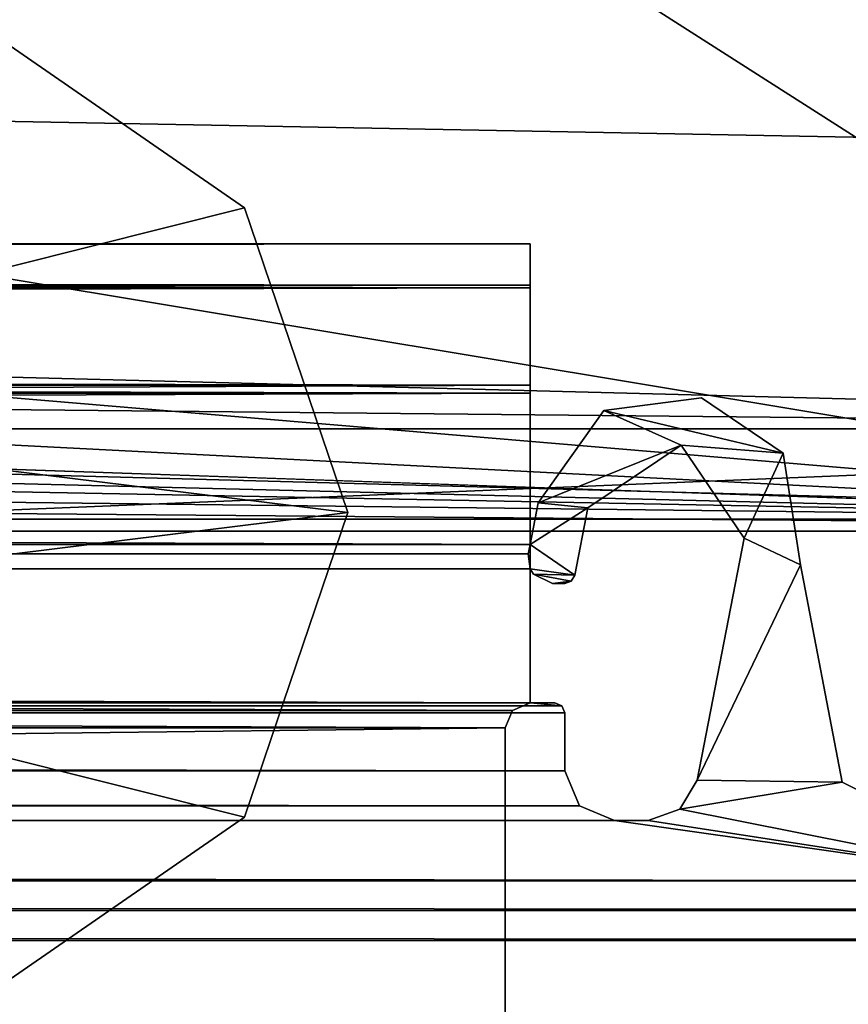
# Model space of a CAD drawing. Header units: metres. Extents: x -1004 to 0, y -808 to 0.
# Tile 65 of 124: x -94 to -77, y -761 to -741. Entities that reach past the tile are written whole.
import ezdxf

# ---------------------------------------------------------------- set-up
doc = ezdxf.new("R2010")
doc.units = ezdxf.units.M

msp = doc.modelspace()

# ---------------------------------------------------------------- linework, layer by layer
at = {"layer": 'top0'}
for points in [[(-920.458618, -745.91095, 2059.759766), (-920.458618, -746.793457, 2061.877197), (-83.458664, -745.91095, 2059.759766)], [(-920.458618, -746.793457, 2061.877197), (-83.458664, -746.793823, 2061.877441), (-83.458664, -745.91095, 2059.759766)], [(-83.458664, -745.91095, 2055.583008), (-920.458618, -745.91095, 2055.583008), (-83.458664, -745.91095, 2059.759766)], [(-920.458618, -745.91095, 2055.583008), (-920.458618, -745.91095, 2059.759766), (-83.458664, -745.91095, 2059.759766)], [(-920.458618, -746.738342, 2053.52124), (-920.458618, -745.91095, 2055.583008), (-83.458664, -746.738037, 2053.521729)], [(-920.458618, -745.91095, 2055.583008), (-83.458664, -745.91095, 2055.583008), (-83.458664, -746.738037, 2053.521729)], [(-83.458664, -745.91095, 166.059708), (-83.458664, -746.793823, 163.941879), (-920.458618, -745.91095, 166.059708)], [(-83.458664, -746.793823, 163.941879), (-920.458618, -746.793457, 163.94223), (-920.458618, -745.91095, 166.059708)], [(-83.458664, -745.91095, 170.236343), (-83.458664, -745.91095, 166.059708), (-920.458618, -745.91095, 170.236343)], [(-83.458664, -745.91095, 166.059708), (-920.458618, -745.91095, 166.059708), (-920.458618, -745.91095, 170.236343)], [(-83.458664, -746.738037, 172.297745), (-83.458664, -745.91095, 170.236343), (-920.458618, -746.738342, 172.298096)], [(-83.458664, -745.91095, 170.236343), (-920.458618, -745.91095, 170.236343), (-920.458618, -746.738342, 172.298096)], [(-83.458664, -746.738037, 2053.521729), (-83.458664, -745.91095, 2055.583008), (-83.458664, -748.91095, 2062.759766)], [(-83.458664, -745.91095, 2055.583008), (-83.458664, -745.91095, 2059.759766), (-83.458664, -748.91095, 2062.759766)], [(-83.458664, -748.91095, 2062.759766), (-83.458664, -745.91095, 2059.759766), (-83.458664, -746.793823, 2061.877441)], [(-83.458664, -748.753967, 173.232193), (-83.458664, -746.793823, 163.941879), (-83.458664, -745.91095, 166.059708)], [(-83.458664, -745.91095, 166.059708), (-83.458664, -745.91095, 170.236343), (-83.458664, -748.753967, 173.232193)], [(-83.458664, -745.91095, 170.236343), (-83.458664, -746.738037, 172.297745), (-83.458664, -748.753967, 173.232193)], [(-920.458618, -746.738342, 2053.52124), (-83.458664, -746.738037, 2053.521729), (-83.458664, -748.753967, 2052.587158)], [(-83.458664, -748.753967, 173.232193), (-83.458664, -746.738037, 172.297745), (-920.458618, -748.753967, 173.232193)], [(-83.458664, -746.738037, 172.297745), (-920.458618, -746.738342, 172.298096), (-920.458618, -748.753967, 173.232193)], [(-920.458618, -748.753967, 2052.587158), (-920.458618, -746.738342, 2053.52124), (-83.458664, -748.753967, 2052.587158)], [(-920.458618, -746.793457, 2061.877197), (-920.458618, -748.91095, 2062.759766), (-83.458664, -746.793823, 2061.877441)], [(-83.458664, -746.793823, 163.941879), (-83.458664, -748.91095, 163.059708), (-920.458618, -746.793457, 163.94223)], [(-83.458664, -748.91095, 163.059708), (-920.458618, -748.91095, 163.059708), (-920.458618, -746.793457, 163.94223)], [(-920.458618, -748.91095, 2062.759766), (-83.458664, -748.91095, 2062.759766), (-83.458664, -746.793823, 2061.877441)], [(-83.458664, -748.91095, 2062.759766), (-83.458664, -748.753967, 2052.587158), (-83.458664, -746.738037, 2053.521729)], [(-83.458664, -748.91095, 163.059708), (-83.458664, -746.793823, 163.941879), (-83.458664, -748.753967, 173.232193)], [(-920.458618, -751.950134, 2052.419678), (-83.458664, -748.753967, 2052.587158), (-83.458664, -751.950256, 2052.419678)], [(-920.458618, -751.950134, 2052.419678), (-920.458618, -748.753967, 2052.587158), (-83.458664, -748.753967, 2052.587158)], [(-920.421997, -752.13855, 173.409576), (-83.458664, -748.753967, 173.232193), (-920.458618, -751.950134, 173.399704)], [(-83.458664, -748.753967, 173.232193), (-920.458618, -748.753967, 173.232193), (-920.458618, -751.950134, 173.399704)], [(-83.458664, -751.950256, 173.399704), (-83.458664, -748.753967, 173.232193), (-920.421997, -752.13855, 173.409576)], [(-83.458664, -751.950256, 2052.419678), (-83.458664, -748.753967, 2052.587158), (-83.458664, -748.91095, 2062.759766)], [(-83.458664, -751.950256, 173.399704), (-83.458664, -748.91095, 163.059708), (-83.458664, -748.753967, 173.232193)], [(-83.458664, -748.91095, 2062.759766), (-920.458618, -748.91095, 2062.759766), (-83.458664, -751.950256, 2062.759766)], [(-920.458618, -748.91095, 2062.759766), (-920.458618, -751.950134, 2062.759766), (-83.458664, -751.950256, 2062.759766)], [(-920.458618, -748.91095, 163.059708), (-83.458664, -748.91095, 163.059708), (-920.458618, -751.950134, 163.059708)], [(-83.458664, -748.91095, 163.059708), (-83.458664, -751.950256, 163.059708), (-920.458618, -751.950134, 163.059708)], [(-83.458664, -751.950256, 2062.759766), (-83.458664, -751.950256, 2052.419678), (-83.458664, -748.91095, 2062.759766)], [(-83.458664, -751.950256, 173.399704), (-83.458664, -751.950256, 163.059708), (-83.458664, -748.91095, 163.059708)], [(-78.369568, -750.116943, 2062.759766), (-80.011826, -749.006653, 2062.759766), (-81.977592, -749.262573, 2062.759766)], [(-81.977592, -749.262573, 2062.759766), (-80.011826, -749.006653, 2062.759766), (-81.977592, -749.262573, 163.059708)], [(-80.011826, -749.006653, 2062.759766), (-80.011826, -749.006653, 163.059708), (-81.977592, -749.262573, 163.059708)], [(-81.977592, -749.262573, 163.059708), (-80.011826, -749.006653, 163.059708), (-78.369568, -750.116943, 163.059708)], [(-80.011826, -749.006653, 2062.759766), (-78.369568, -750.116943, 2062.759766), (-80.011826, -749.006653, 163.059708)], [(-78.369568, -750.116943, 2062.759766), (-78.369568, -750.116943, 163.059708), (-80.011826, -749.006653, 163.059708)], [(-81.977592, -749.262573, 2062.759766), (-83.29628, -751.114807, 2062.759766), (-80.422409, -749.955994, 2062.759766)], [(-83.29628, -751.114807, 2062.759766), (-81.977592, -749.262573, 2062.759766), (-83.29628, -751.114807, 163.059708)], [(-81.977592, -749.262573, 2062.759766), (-81.977592, -749.262573, 163.059708), (-83.29628, -751.114807, 163.059708)], [(-83.29628, -751.114807, 163.059708), (-81.977592, -749.262573, 163.059708), (-80.422409, -749.955994, 163.059708)], [(-81.977592, -749.262573, 2062.759766), (-80.422409, -749.955994, 2062.759766), (-78.369568, -750.116943, 2062.759766)], [(-81.977592, -749.262573, 163.059708), (-78.369568, -750.116943, 163.059708), (-80.422409, -749.955994, 163.059708)], [(-83.29628, -751.114807, 2062.759766), (-82.297012, -751.214539, 2062.759766), (-80.422409, -749.955994, 2062.759766)], [(-83.29628, -751.114807, 163.059708), (-80.422409, -749.955994, 163.059708), (-82.297012, -751.214539, 163.059708)], [(-80.422409, -749.955994, 2062.759766), (-82.297012, -751.214539, 2062.759766), (-80.422409, -749.955994, 163.059708)], [(-82.297012, -751.214539, 2062.759766), (-82.297012, -751.214539, 163.059708), (-80.422409, -749.955994, 163.059708)], [(-80.422409, -749.955994, 2062.759766), (-79.155899, -751.825134, 2062.759766), (-78.369568, -750.116943, 2062.759766)], [(-79.155899, -751.825134, 2062.759766), (-80.422409, -749.955994, 2062.759766), (-79.155899, -751.825134, 163.059708)], [(-80.422409, -749.955994, 2062.759766), (-80.422409, -749.955994, 163.059708), (-79.155899, -751.825134, 163.059708)], [(-80.422409, -749.955994, 163.059708), (-78.369568, -750.116943, 163.059708), (-79.155899, -751.825134, 163.059708)], [(-78.369568, -750.116943, 2062.759766), (-79.155899, -751.825134, 2062.759766), (-78.021378, -752.36322, 2062.759766)], [(-78.369568, -750.116943, 163.059708), (-78.021378, -752.36322, 163.059708), (-79.155899, -751.825134, 163.059708)], [(-78.369568, -750.116943, 2062.759766), (-78.021378, -752.36322, 2062.759766), (-78.369568, -750.116943, 163.059708)], [(-78.021378, -752.36322, 2062.759766), (-78.021378, -752.36322, 163.059708), (-78.369568, -750.116943, 163.059708)], [(-83.29628, -751.114807, 2062.759766), (-83.458664, -751.950256, 2062.759766), (-82.297012, -751.214539, 2062.759766)], [(-83.458664, -751.950256, 2062.759766), (-83.29628, -751.114807, 2062.759766), (-83.458664, -751.950256, 2052.419678)], [(-83.29628, -751.114807, 2062.759766), (-83.29628, -751.114807, 163.059708), (-83.458664, -751.950256, 2052.419678)], [(-83.458664, -751.950256, 2052.419678), (-83.29628, -751.114807, 163.059708), (-83.458664, -751.950256, 173.399704)], [(-83.29628, -751.114807, 163.059708), (-83.458664, -751.950256, 163.059708), (-83.458664, -751.950256, 173.399704)], [(-83.458664, -751.950256, 163.059708), (-83.29628, -751.114807, 163.059708), (-82.297012, -751.214539, 163.059708)], [(-83.458664, -751.950256, 2062.759766), (-82.560928, -752.572083, 2062.759766), (-82.297012, -751.214539, 2062.759766)], [(-83.458664, -751.950256, 163.059708), (-82.297012, -751.214539, 163.059708), (-82.560928, -752.572083, 163.059708)], [(-82.297012, -751.214539, 163.059708), (-82.297012, -751.214539, 2062.759766), (-82.560928, -752.572083, 163.059708)], [(-82.297012, -751.214539, 2062.759766), (-82.560928, -752.572083, 2062.759766), (-82.560928, -752.572083, 163.059708)], [(-83.458664, -751.950256, 2062.759766), (-920.458618, -751.950134, 2062.759766), (-920.458618, -752.442322, 2062.759766)], [(-920.421997, -752.13855, 2052.409912), (-920.458618, -751.950134, 2052.419678), (-83.458664, -751.950256, 2052.419678)], [(-920.458618, -751.950134, 163.059708), (-83.458664, -751.950256, 163.059708), (-920.458618, -752.442322, 163.059708)], [(-920.458618, -752.442322, 2062.759766), (-83.458664, -752.442261, 2062.759766), (-83.458664, -751.950256, 2062.759766)], [(-920.458618, -752.442322, 163.059708), (-83.458664, -751.950256, 163.059708), (-83.458664, -752.442261, 163.059708)], [(-920.421997, -752.13855, 2052.409912), (-83.458664, -751.950256, 2052.419678), (-83.495255, -752.13855, 2052.409912)], [(-83.495255, -752.13855, 173.409576), (-83.458664, -751.950256, 173.399704), (-920.421997, -752.13855, 173.409576)], [(-83.495255, -752.13855, 173.409576), (-83.495255, -752.13855, 2052.409912), (-83.458664, -751.950256, 173.399704)], [(-83.495255, -752.13855, 2052.409912), (-83.458664, -751.950256, 2052.419678), (-83.458664, -751.950256, 173.399704)], [(-83.458664, -752.442261, 2062.759766), (-82.560928, -752.572083, 2062.759766), (-83.458664, -751.950256, 2062.759766)], [(-83.458664, -752.442261, 163.059708), (-83.458664, -751.950256, 163.059708), (-82.560928, -752.572083, 163.059708)], [(-79.155899, -751.825134, 2062.759766), (-80.101456, -756.689758, 2062.759766), (-78.021378, -752.36322, 2062.759766)], [(-80.101456, -756.689758, 163.059708), (-80.101456, -756.689758, 2062.759766), (-79.155899, -751.825134, 163.059708)], [(-80.101456, -756.689758, 2062.759766), (-79.155899, -751.825134, 2062.759766), (-79.155899, -751.825134, 163.059708)], [(-79.155899, -751.825134, 163.059708), (-78.021378, -752.36322, 163.059708), (-80.101456, -756.689758, 163.059708)], [(-920.458618, -752.442322, 2052.393799), (-920.421997, -752.13855, 2052.409912), (-83.458664, -752.442261, 2052.393799)], [(-920.421997, -752.13855, 173.409576), (-920.458618, -752.442322, 173.425491), (-83.958633, -755.63855, 173.593002)], [(-83.458664, -752.442261, 2052.393799), (-920.421997, -752.13855, 2052.409912), (-83.495255, -752.13855, 2052.409912)], [(-83.811951, -755.286255, 173.574539), (-920.421997, -752.13855, 173.409576), (-83.958633, -755.63855, 173.593002)], [(-83.811951, -755.286255, 173.574539), (-83.458633, -755.13855, 173.566803), (-920.421997, -752.13855, 173.409576)], [(-83.458633, -755.13855, 173.566803), (-83.458664, -752.442261, 173.425491), (-920.421997, -752.13855, 173.409576)], [(-920.421997, -752.13855, 173.409576), (-83.458664, -752.442261, 173.425491), (-83.495255, -752.13855, 173.409576)], [(-83.495255, -752.13855, 2052.409912), (-83.495255, -752.13855, 173.409576), (-83.458664, -752.442261, 2052.393799)], [(-83.495255, -752.13855, 173.409576), (-83.458664, -752.442261, 173.425491), (-83.458664, -752.442261, 2052.393799)], [(-78.021378, -752.36322, 2062.759766), (-80.101456, -756.689758, 2062.759766), (-77.18499, -756.729004, 2062.759766)], [(-78.021378, -752.36322, 163.059708), (-77.18499, -756.729004, 163.059708), (-80.101456, -756.689758, 163.059708)], [(-78.021378, -752.36322, 2062.759766), (-77.18499, -756.729004, 2062.759766), (-78.021378, -752.36322, 163.059708)], [(-77.18499, -756.729004, 2062.759766), (-77.18499, -756.729004, 163.059708), (-78.021378, -752.36322, 163.059708)], [(-83.458633, -755.13855, 2062.759766), (-83.458664, -752.442261, 2062.759766), (-920.458618, -752.442322, 2062.759766)], [(-83.458633, -755.13855, 2052.252686), (-920.458618, -752.442322, 2052.393799), (-83.458664, -752.442261, 2052.393799)], [(-83.458633, -755.13855, 163.059708), (-920.458618, -752.442322, 163.059708), (-83.458664, -752.442261, 163.059708)], [(-920.458618, -755.13855, 2062.759766), (-83.458633, -755.13855, 2062.759766), (-920.458618, -752.442322, 2062.759766)], [(-920.458618, -755.13855, 2052.252686), (-920.458618, -752.442322, 2052.393799), (-83.458633, -755.13855, 2052.252686)], [(-83.958633, -755.63855, 173.593002), (-920.458618, -752.442322, 173.425491), (-920.458618, -755.13855, 173.566803)], [(-920.458618, -755.13855, 163.059708), (-920.458618, -752.442322, 163.059708), (-83.458633, -755.13855, 163.059708)], [(-83.458664, -752.442261, 2062.759766), (-83.389511, -752.551208, 2062.759766), (-82.560928, -752.572083, 2062.759766)], [(-83.458664, -752.442261, 2062.759766), (-83.458664, -752.442261, 2052.393799), (-83.389511, -752.551208, 2062.759766)], [(-83.458664, -752.442261, 2052.393799), (-83.389511, -752.551208, 163.059708), (-83.389511, -752.551208, 2062.759766)], [(-83.458664, -752.442261, 2052.393799), (-83.458664, -752.442261, 173.425491), (-83.389511, -752.551208, 163.059708)], [(-83.458664, -752.442261, 173.425491), (-83.458664, -752.442261, 163.059708), (-83.389511, -752.551208, 163.059708)], [(-83.458633, -755.13855, 2052.252686), (-83.458664, -752.442261, 2052.393799), (-83.458633, -755.13855, 2062.759766)], [(-83.458664, -752.442261, 2052.393799), (-83.458664, -752.442261, 2062.759766), (-83.458633, -755.13855, 2062.759766)], [(-83.458664, -752.442261, 163.059708), (-83.458664, -752.442261, 173.425491), (-83.458633, -755.13855, 163.059708)], [(-83.458664, -752.442261, 173.425491), (-83.458633, -755.13855, 173.566803), (-83.458633, -755.13855, 163.059708)], [(-83.458664, -752.442261, 163.059708), (-82.560928, -752.572083, 163.059708), (-83.389511, -752.551208, 163.059708)], [(-83.389511, -752.551208, 2062.759766), (-82.6306, -752.688354, 2062.759766), (-82.560928, -752.572083, 2062.759766)], [(-83.389511, -752.551208, 2062.759766), (-83.004532, -752.733948, 2062.759766), (-82.6306, -752.688354, 2062.759766)], [(-83.004532, -752.733948, 2062.759766), (-83.389511, -752.551208, 2062.759766), (-83.004532, -752.733948, 163.059708)], [(-83.389511, -752.551208, 2062.759766), (-83.389511, -752.551208, 163.059708), (-83.004532, -752.733948, 163.059708)], [(-82.560928, -752.572083, 163.059708), (-82.6306, -752.688354, 163.059708), (-83.389511, -752.551208, 163.059708)], [(-83.389511, -752.551208, 163.059708), (-82.6306, -752.688354, 163.059708), (-83.004532, -752.733948, 163.059708)], [(-83.004532, -752.733948, 2062.759766), (-82.757217, -752.733948, 2062.759766), (-82.6306, -752.688354, 2062.759766)], [(-82.6306, -752.688354, 163.059708), (-82.757217, -752.733948, 163.059708), (-83.004532, -752.733948, 163.059708)], [(-82.757217, -752.733948, 163.059708), (-82.757217, -752.733948, 2062.759766), (-83.004532, -752.733948, 163.059708)], [(-82.757217, -752.733948, 2062.759766), (-83.004532, -752.733948, 2062.759766), (-83.004532, -752.733948, 163.059708)], [(-82.6306, -752.688354, 2062.759766), (-82.757217, -752.733948, 2062.759766), (-82.6306, -752.688354, 163.059708)], [(-82.757217, -752.733948, 2062.759766), (-82.757217, -752.733948, 163.059708), (-82.6306, -752.688354, 163.059708)], [(-82.560928, -752.572083, 2062.759766), (-82.6306, -752.688354, 2062.759766), (-82.560928, -752.572083, 163.059708)], [(-82.6306, -752.688354, 2062.759766), (-82.6306, -752.688354, 163.059708), (-82.560928, -752.572083, 163.059708)], [(-82.817459, -755.197388, 2062.759766), (-920.458618, -755.13855, 2062.759766), (-921.099792, -755.197388, 2062.759766)], [(-921.099792, -755.197388, 163.059708), (-920.458618, -755.13855, 163.059708), (-82.817459, -755.197388, 163.059708)], [(-83.458633, -755.13855, 2062.759766), (-920.458618, -755.13855, 2062.759766), (-82.817459, -755.197388, 2062.759766)], [(-83.811951, -755.286255, 2052.244873), (-920.105713, -755.285828, 2052.244873), (-920.458618, -755.13855, 2052.252686)], [(-83.811951, -755.286255, 2052.244873), (-920.458618, -755.13855, 2052.252686), (-83.458633, -755.13855, 2052.252686)], [(-920.458618, -755.13855, 173.566803), (-920.105286, -755.286255, 173.574539), (-83.958633, -755.63855, 173.593002)], [(-82.817459, -755.197388, 163.059708), (-920.458618, -755.13855, 163.059708), (-83.458633, -755.13855, 163.059708)], [(-83.458633, -755.13855, 2052.252686), (-83.458633, -755.13855, 173.566803), (-83.811951, -755.286255, 2052.244873)], [(-83.458633, -755.13855, 173.566803), (-83.811951, -755.286255, 173.574539), (-83.811951, -755.286255, 2052.244873)], [(-82.958633, -755.13855, 2062.759766), (-83.458633, -755.13855, 2062.759766), (-82.817459, -755.197388, 2062.759766)], [(-82.958633, -755.13855, 2062.759766), (-82.958633, -755.13855, 2016.409668), (-83.458633, -755.13855, 2052.252686)], [(-82.958633, -755.13855, 2016.409668), (-82.958633, -755.13855, 209.409683), (-83.458633, -755.13855, 2052.252686)], [(-83.458633, -755.13855, 2052.252686), (-82.958633, -755.13855, 209.409683), (-83.458633, -755.13855, 173.566803)], [(-82.958633, -755.13855, 209.409683), (-83.458633, -755.13855, 163.059708), (-83.458633, -755.13855, 173.566803)], [(-82.958633, -755.13855, 209.409683), (-82.958633, -755.13855, 163.059708), (-83.458633, -755.13855, 163.059708)], [(-83.458633, -755.13855, 2052.252686), (-83.458633, -755.13855, 2062.759766), (-82.958633, -755.13855, 2062.759766)], [(-83.458633, -755.13855, 163.059708), (-82.958633, -755.13855, 163.059708), (-82.817459, -755.197388, 163.059708)], [(-82.958633, -755.13855, 163.059708), (-82.958633, -755.13855, 209.409683), (-82.817459, -755.197388, 163.059708)], [(-82.958633, -755.13855, 209.409683), (-82.958633, -755.13855, 2016.409668), (-82.817459, -755.197388, 163.059708)], [(-82.817459, -755.197388, 163.059708), (-82.958633, -755.13855, 2016.409668), (-82.817459, -755.197388, 2062.759766)], [(-82.958633, -755.13855, 2016.409668), (-82.958633, -755.13855, 2062.759766), (-82.817459, -755.197388, 2062.759766)], [(-921.099792, -755.197388, 2062.759766), (-921.158569, -755.338501, 2062.759766), (-82.758682, -755.338501, 2062.759766)], [(-921.158569, -755.338501, 163.059708), (-921.099792, -755.197388, 163.059708), (-82.758682, -755.338501, 163.059708)], [(-82.758682, -755.338501, 2062.759766), (-921.158569, -755.338501, 2062.759766), (-82.758682, -756.498962, 2062.759766)], [(-921.158569, -755.338501, 2062.759766), (-921.158569, -756.498962, 2062.759766), (-82.758682, -756.498962, 2062.759766)], [(-921.158569, -756.498962, 163.059708), (-921.158569, -755.338501, 163.059708), (-82.758682, -756.498962, 163.059708)], [(-82.758682, -756.498962, 163.059708), (-921.158569, -755.338501, 163.059708), (-82.758682, -755.338501, 163.059708)], [(-82.817459, -755.197388, 2062.759766), (-921.099792, -755.197388, 2062.759766), (-82.758682, -755.338501, 2062.759766)], [(-82.758682, -755.338501, 163.059708), (-921.099792, -755.197388, 163.059708), (-82.817459, -755.197388, 163.059708)], [(-919.958618, -755.63855, 2052.226318), (-920.105713, -755.285828, 2052.244873), (-83.811951, -755.286255, 2052.244873)], [(-920.105286, -755.286255, 173.574539), (-919.958618, -755.63855, 173.593002), (-83.958633, -755.63855, 173.593002)], [(-83.958633, -755.63855, 2052.226318), (-919.958618, -755.63855, 2052.226318), (-83.811951, -755.286255, 2052.244873)], [(-83.811951, -755.286255, 2052.244873), (-83.811951, -755.286255, 173.574539), (-83.958633, -755.63855, 2052.226318)], [(-83.811951, -755.286255, 173.574539), (-83.958633, -755.63855, 173.593002), (-83.958633, -755.63855, 2052.226318)], [(-82.817459, -755.197388, 2062.759766), (-82.758682, -755.338501, 2062.759766), (-82.817459, -755.197388, 163.059708)], [(-82.758682, -755.338501, 2062.759766), (-82.758682, -755.338501, 163.059708), (-82.817459, -755.197388, 163.059708)], [(-82.758682, -755.338501, 2062.759766), (-82.758682, -756.498962, 2062.759766), (-82.758682, -755.338501, 163.059708)], [(-82.758682, -756.498962, 2062.759766), (-82.758682, -756.498962, 163.059708), (-82.758682, -755.338501, 163.059708)], [(-919.958618, -765.51178, 2051.708984), (-919.958618, -755.63855, 2052.226318), (-83.958633, -765.51178, 2051.708984)], [(-919.958618, -755.63855, 2052.226318), (-83.958633, -755.63855, 2052.226318), (-83.958633, -765.51178, 2051.708984)], [(-919.958618, -755.63855, 173.593002), (-919.958618, -765.51178, 174.110428), (-83.958633, -755.63855, 173.593002)], [(-83.958633, -755.63855, 173.593002), (-919.958618, -765.51178, 174.110428), (-83.958633, -765.51178, 174.110428)], [(-83.958633, -765.51178, 2051.708984), (-83.958633, -755.63855, 2052.226318), (-83.958633, -763.270508, 2026.755249)], [(-83.958633, -755.63855, 2052.226318), (-83.958633, -755.63855, 173.593002), (-83.958633, -763.270508, 2026.755249)], [(-83.958633, -763.270508, 2026.755249), (-83.958633, -755.63855, 173.593002), (-83.958633, -763.270508, 199.064117)], [(-83.958633, -755.63855, 173.593002), (-83.958633, -765.51178, 174.110428), (-83.958633, -763.270508, 199.064117)], [(-921.158569, -756.498962, 2062.759766), (-921.452393, -757.204407, 2062.759766), (-82.464851, -757.204407, 2062.759766)], [(-921.452393, -757.204407, 163.059708), (-921.158569, -756.498962, 163.059708), (-82.464851, -757.204407, 163.059708)], [(-82.758682, -756.498962, 2062.759766), (-921.158569, -756.498962, 2062.759766), (-82.464851, -757.204407, 2062.759766)], [(-82.464851, -757.204407, 163.059708), (-921.158569, -756.498962, 163.059708), (-82.758682, -756.498962, 163.059708)], [(-82.758682, -756.498962, 2062.759766), (-82.464851, -757.204407, 2062.759766), (-82.758682, -756.498962, 163.059708)], [(-82.464851, -757.204407, 2062.759766), (-82.464851, -757.204407, 163.059708), (-82.758682, -756.498962, 163.059708)], [(-80.101456, -756.689758, 2062.759766), (-80.447235, -757.269287, 2062.759766), (-77.18499, -756.729004, 2062.759766)], [(-80.447235, -757.269287, 2062.759766), (-80.101456, -756.689758, 2062.759766), (-80.447235, -757.269287, 163.059708)], [(-80.101456, -756.689758, 2062.759766), (-80.101456, -756.689758, 163.059708), (-80.447235, -757.269287, 163.059708)], [(-80.101456, -756.689758, 163.059708), (-77.18499, -756.729004, 163.059708), (-80.447235, -757.269287, 163.059708)], [(-77.18499, -756.729004, 2062.759766), (-80.447235, -757.269287, 2062.759766), (-73.206192, -758.710327, 2062.759766)], [(-77.18499, -756.729004, 163.059708), (-73.206192, -758.710327, 163.059708), (-80.447235, -757.269287, 163.059708)], [(-77.18499, -756.729004, 2062.759766), (-73.206192, -758.710327, 2062.759766), (-77.18499, -756.729004, 163.059708)], [(-73.206192, -758.710327, 2062.759766), (-73.206192, -758.710327, 163.059708), (-77.18499, -756.729004, 163.059708)], [(-921.452393, -757.204407, 2062.759766), (-922.158569, -757.498962, 2062.759766), (-81.758682, -757.498962, 2062.759766)], [(-922.158569, -757.498962, 163.059708), (-921.452393, -757.204407, 163.059708), (-81.758682, -757.498962, 163.059708)], [(-82.464851, -757.204407, 2062.759766), (-921.452393, -757.204407, 2062.759766), (-81.758682, -757.498962, 2062.759766)], [(-81.758682, -757.498962, 163.059708), (-921.452393, -757.204407, 163.059708), (-82.464851, -757.204407, 163.059708)], [(-82.464851, -757.204407, 2062.759766), (-81.758682, -757.498962, 2062.759766), (-82.464851, -757.204407, 163.059708)], [(-81.758682, -757.498962, 2062.759766), (-81.758682, -757.498962, 163.059708), (-82.464851, -757.204407, 163.059708)], [(-80.447235, -757.269287, 2062.759766), (-81.082901, -757.498962, 2062.759766), (-73.206192, -758.710327, 2062.759766)], [(-81.082901, -757.498962, 2062.759766), (-80.447235, -757.269287, 2062.759766), (-81.082901, -757.498962, 163.059708)], [(-80.447235, -757.269287, 2062.759766), (-80.447235, -757.269287, 163.059708), (-81.082901, -757.498962, 163.059708)], [(-80.447235, -757.269287, 163.059708), (-73.206192, -758.710327, 163.059708), (-81.082901, -757.498962, 163.059708)], [(-922.158569, -757.498962, 2062.759766), (-930.71106, -758.710327, 2062.759766), (-73.206192, -758.710327, 2062.759766)], [(-930.71106, -758.710327, 163.059708), (-922.158569, -757.498962, 163.059708), (-73.206192, -758.710327, 163.059708)], [(-81.758682, -757.498962, 2062.759766), (-922.158569, -757.498962, 2062.759766), (-73.206192, -758.710327, 2062.759766)], [(-73.206192, -758.710327, 163.059708), (-922.158569, -757.498962, 163.059708), (-81.758682, -757.498962, 163.059708)], [(-73.206192, -758.710327, 2062.759766), (-81.082901, -757.498962, 2062.759766), (-81.758682, -757.498962, 2062.759766)], [(-81.758682, -757.498962, 2062.759766), (-81.082901, -757.498962, 2062.759766), (-81.758682, -757.498962, 163.059708)], [(-81.082901, -757.498962, 2062.759766), (-81.082901, -757.498962, 163.059708), (-81.758682, -757.498962, 163.059708)], [(-73.206192, -758.710327, 163.059708), (-81.758682, -757.498962, 163.059708), (-81.082901, -757.498962, 163.059708)], [(-34.461109, -759.310669, 2062.759766), (-930.71106, -758.710327, 2062.759766), (-969.456116, -759.310669, 2062.759766)], [(-969.456116, -759.310669, 163.059708), (-930.71106, -758.710327, 163.059708), (-34.461109, -759.310669, 163.059708)], [(-73.206192, -758.710327, 2062.759766), (-930.71106, -758.710327, 2062.759766), (-34.461109, -759.310669, 2062.759766)], [(-34.461109, -759.310669, 163.059708), (-930.71106, -758.710327, 163.059708), (-73.206192, -758.710327, 163.059708)], [(-34.461109, -759.310669, 2062.759766), (-969.456116, -759.310669, 2062.759766), (-37.958637, -759.910339, 2062.759766)], [(-37.958637, -759.910339, 2062.759766), (-969.456116, -759.310669, 2062.759766), (-965.958618, -759.910339, 2062.759766)], [(-965.958618, -759.910339, 163.059708), (-969.456116, -759.310669, 163.059708), (-37.958637, -759.910339, 163.059708)], [(-37.958637, -759.910339, 163.059708), (-969.456116, -759.310669, 163.059708), (-34.461109, -759.310669, 163.059708)], [(-37.958637, -759.910339, 2062.759766), (-965.958618, -759.910339, 2062.759766), (-83.458664, -770.893066, 2062.759766)], [(-83.458664, -770.893066, 2062.759766), (-965.958618, -759.910339, 2062.759766), (-920.458618, -770.893127, 2062.759766)], [(-920.458618, -770.893127, 163.059708), (-965.958618, -759.910339, 163.059708), (-83.458664, -770.893066, 163.059708)], [(-83.458664, -770.893066, 163.059708), (-965.958618, -759.910339, 163.059708), (-37.958637, -759.910339, 163.059708)], [(-37.958637, -772.510315, 2062.759766), (-37.958637, -759.910339, 2062.759766), (-83.458664, -770.893066, 2062.759766)], [(-83.458664, -770.893066, 163.059708), (-37.958637, -759.910339, 163.059708), (-37.958637, -772.510315, 163.059708)]]:
    msp.add_3dface(points, dxfattribs=at)
at = {"layer": 'top0123413'}
for points in [[(-217.024689, -763.271118, 90), (-470.61264, -638.481506, 90), (-10, -10, 90)], [(-10.00001, -794.032166, 90), (-217.024689, -763.271118, 90), (-10, -10, 90)], [(-81.116722, -701.707336, 107.774712), (-88.315208, -711.812134, 107.598335), (-54.174671, -744.342712, 163.059708)], [(-53.220253, -739.955444, 163.059708), (-81.116722, -701.707336, 107.774712), (-54.174671, -744.342712, 163.059708)], [(-88.315208, -711.812134, 107.598335), (-98.493874, -718.982056, 107.473183), (-56.742756, -748.033386, 163.059708)], [(-54.174671, -744.342712, 163.059708), (-88.315208, -711.812134, 107.598335), (-56.742756, -748.033386, 163.059708)], [(-98.493874, -718.982056, 107.473183), (-110.518028, -722.321716, 107.414894), (-64.87928, -751.444458, 163.059708)], [(-56.742756, -748.033386, 163.059708), (-98.493874, -718.982056, 107.473183), (-60.480293, -750.533447, 163.059708)], [(-98.493874, -718.982056, 107.473183), (-64.87928, -751.444458, 163.059708), (-60.480293, -750.533447, 163.059708)], [(-110.518028, -722.321716, 107.414894), (-139.141571, -739.092041, 135.433685), (-64.87928, -751.444458, 163.059708)], [(-139.141571, -739.092041, 135.433685), (-190.948242, -740.825867, 135.221756), (-64.87928, -751.444458, 163.059708)], [(-64.87928, -751.444458, 163.059708), (-190.948242, -740.825867, 135.221756), (-242.770691, -742.300293, 135.031372)], [(-64.87928, -751.444458, 163.059708), (-242.770691, -742.300293, 135.031372), (-294.606232, -743.512634, 134.868439)], [(-346.450989, -744.4599, 134.737961), (-64.87928, -751.444458, 163.059708), (-294.606232, -743.512634, 134.868439)], [(-346.450989, -744.4599, 134.737961), (-398.302673, -745.139038, 134.642822), (-64.87928, -751.444458, 163.059708)], [(-64.87928, -751.444458, 163.059708), (-605.734558, -745.139038, 134.642822), (-939.157776, -751.444458, 163.059708)], [(-398.302673, -745.139038, 134.642822), (-605.734558, -745.139038, 134.642822), (-64.87928, -751.444458, 163.059708)], [(-21.421581, -788.070801, 163.059708), (-939.157776, -751.444458, 163.059708), (-982.615723, -788.070801, 163.059708)], [(-64.87928, -751.444458, 163.059708), (-939.157776, -751.444458, 163.059708), (-21.421581, -788.070801, 163.059708)]]:
    msp.add_3dface(points, dxfattribs=at)
at = {"layer": 'top0123414'}
for points in [[(-946.362122, -741.070984, 2075.415039), (-939.551636, -726.523193, 2093.723145), (-54.187531, -749.625977, 2063.023682)], [(-54.187531, -749.625977, 2063.023682), (-939.551636, -726.523193, 2093.723145), (-57.675217, -741.070984, 2075.415039)], [(-941.27301, -727.559326, 2097.011475), (-949.259888, -744.18219, 2076.154297), (-51.716675, -751.684326, 2065.279785)], [(-51.716675, -751.684326, 2065.279785), (-54.777439, -744.18219, 2076.154297), (-941.27301, -727.559326, 2097.011475)], [(-54.777439, -744.18219, 2076.154297), (-62.764313, -727.559326, 2097.011475), (-941.27301, -727.559326, 2097.011475)], [(-949.849792, -749.625977, 2063.023682), (-946.362122, -741.070984, 2075.415039), (-54.187531, -749.625977, 2063.023682)], [(-949.259888, -744.18219, 2076.154297), (-952.320618, -751.684326, 2065.279785), (-51.716675, -751.684326, 2065.279785)], [(-949.849792, -749.625977, 2063.023682), (-54.187531, -749.625977, 2063.023682), (-988.018677, -788.016113, 2063.023682)], [(-988.018677, -788.016113, 2063.023682), (-54.187531, -749.625977, 2063.023682), (-16.018654, -788.016113, 2063.023682)], [(-991.018677, -791.016113, 2065.279785), (-13.018654, -791.016113, 2065.279785), (-952.320618, -751.684326, 2065.279785)], [(-952.320618, -751.684326, 2065.279785), (-13.018654, -791.016113, 2065.279785), (-51.716675, -751.684326, 2065.279785)]]:
    msp.add_3dface(points, dxfattribs=at)
at = {"layer": 'top0123458'}
for points in [[(-94.102646, -741.799255, 174.909683), (-89.199707, -745.189087, 174.909683), (-104.870285, -749.118042, 174.909683)], [(-104.870285, -749.118042, 2050.909668), (-89.199707, -745.189087, 2050.909668), (-94.102646, -741.799255, 2050.909668)], [(-94.102646, -741.799255, 2050.909668), (-89.199707, -745.189087, 2050.909668), (-94.102646, -741.799255, 174.909683)], [(-89.199707, -745.189087, 2050.909668), (-89.199707, -745.189087, 174.909683), (-94.102646, -741.799255, 174.909683)], [(-104.870285, -749.118042, 174.909683), (-89.199707, -745.189087, 174.909683), (-87.123703, -751.311157, 174.909683)], [(-87.123703, -751.311157, 2050.909668), (-89.199707, -745.189087, 2050.909668), (-104.870285, -749.118042, 2050.909668)], [(-89.199707, -745.189087, 2050.909668), (-87.123703, -751.311157, 2050.909668), (-89.199707, -745.189087, 174.909683)], [(-87.123703, -751.311157, 2050.909668), (-87.123703, -751.311157, 174.909683), (-89.199707, -745.189087, 174.909683)], [(-104.870285, -749.118042, 174.909683), (-87.123703, -751.311157, 174.909683), (-104.870285, -753.504211, 174.909683)], [(-104.870285, -753.504211, 2050.909668), (-87.123703, -751.311157, 2050.909668), (-104.870285, -749.118042, 2050.909668)], [(-87.123703, -751.311157, 174.909683), (-89.200348, -757.433594, 174.909683), (-104.870285, -753.504211, 174.909683)], [(-89.199875, -757.432983, 2050.909668), (-87.123703, -751.311157, 2050.909668), (-104.870285, -753.504211, 2050.909668)], [(-89.199875, -757.432983, 2050.909668), (-89.200348, -757.433594, 174.909683), (-87.123703, -751.311157, 174.909683)], [(-87.123703, -751.311157, 2050.909668), (-89.199875, -757.432983, 2050.909668), (-87.123703, -751.311157, 174.909683)], [(-104.870285, -753.504211, 174.909683), (-89.200348, -757.433594, 174.909683), (-94.103416, -760.823242, 174.909683)], [(-94.102943, -760.82312, 2050.909668), (-89.199875, -757.432983, 2050.909668), (-104.870285, -753.504211, 2050.909668)], [(-94.102943, -760.82312, 2050.909668), (-94.103416, -760.823242, 174.909683), (-89.200348, -757.433594, 174.909683)], [(-89.199875, -757.432983, 2050.909668), (-94.102943, -760.82312, 2050.909668), (-89.200348, -757.433594, 174.909683)]]:
    msp.add_3dface(points, dxfattribs=at)

doc.saveas('drawing.dxf')
